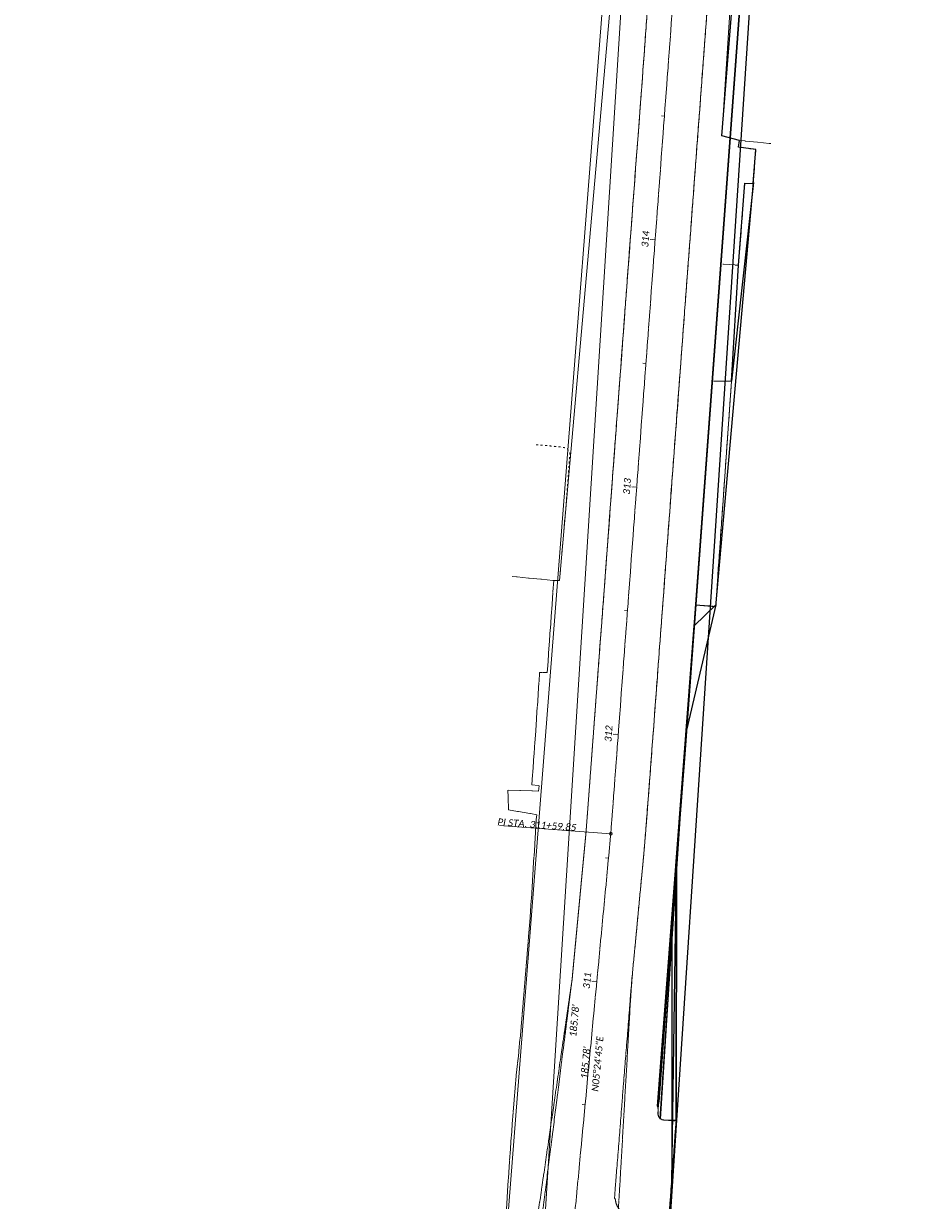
# Model space of a CAD drawing. Extents: x 219352 to 221146, y 361458 to 364237.
# Tile 8 of 12: x 220360 to 220724, y 362469 to 362944. Entities that reach past the tile are written whole.
import ezdxf

# ---------------------------------------------------------------- set-up
doc = ezdxf.new("R2010")
doc.units = 0
doc.header["$MEASUREMENT"] = 0
doc.linetypes.add('cl', pattern=[4.99999, 0.09375, -0.09375, 4.624991, -0.09375, 0.09375])
doc.linetypes.add('DGN Style 5', pattern=[1.822349, 0.781007, -1.041343])
for name, color, linetype, lineweight in [('GE_P_Alignment', 7, 'cl', 13), ('GE_P_Alignment_100_Bearings', 7, 'Continuous', 0), ('GE_P_Alignment_100_Cardinal_Points', 7, 'Continuous', 0), ('GE_P_Alignment_100_Distances', 7, 'Continuous', 0), ('GE_P_Alignment_100_Stations', 7, 'Continuous', 0), ('GE_P_Alignment_500_Bearings', 7, 'Continuous', 0), ('GE_P_Alignment_500_Cardinal_Points', 7, 'Continuous', 0), ('GE_P_Alignment_500_Distances', 7, 'Continuous', 0), ('GE_P_Alignment_500_Stations', 7, 'Continuous', 0), ('PV_X_Driveway', 7, 'DGN Style 5', 0), ('SC_Scratch10', 7, 'Continuous', 0)]:
    doc.layers.add(name, color=color, linetype=linetype, lineweight=lineweight)
doc.layers.add('SC_Scratch1', color=7, linetype='Continuous', lineweight=0, plot=False)
doc.styles.add('~P_Label - CenterBottom', font='calibrii.ttf', dxfattribs={"height": 0.14})
doc.styles.add('~P_Label - CenterDescender', font='calibrii.ttf', dxfattribs={"height": 0.14})
doc.styles.add('~P_Label - CenterTop', font='calibrii.ttf', dxfattribs={"height": 0.14})

# ---------------------------------------------------------------- blocks, each defined once
blk = doc.blocks.new('DrawLeaderAnnotation_29')
at = {"layer": 'GE_P_Alignment_500_Cardinal_Points'}
blk.add_line((0, 0), (-2.25, 0), dxfattribs=at)
blk.add_arc((0, 0), 0.03, 0, 360, dxfattribs=at)
blk = doc.blocks.new('DrawLineAnnotationDirectionLength_3')
at = {"layer": 'GE_P_Alignment_500_Stations'}
blk.add_line((0, 0), (-0.06, 0), dxfattribs=at)
blk = doc.blocks.new('DrawLeaderAnnotation_38')
at = {"layer": 'GE_P_Alignment_100_Cardinal_Points'}
blk.add_line((0, 0), (-2.25, 0), dxfattribs=at)
blk.add_arc((0, 0), 0.03, 0, 360, dxfattribs=at)
blk = doc.blocks.new('DrawLineAnnotationDirectionLength')
at = {"layer": 'GE_P_Alignment_100_Stations'}
blk.add_line((0, 0), (-0.1, 0), dxfattribs=at)
blk = doc.blocks.new('DrawLineAnnotationDirectionLength_1')
at = {"layer": 'GE_P_Alignment_100_Stations'}
blk.add_line((0, 0), (-0.06, 0), dxfattribs=at)

msp = doc.modelspace()

# ---------------------------------------------------------------- linework, layer by layer
for p, q in [((220606.11, 362243.12), (220684.52, 363442.47)), ((220684.52, 363442.47), (220615.71, 362509.09)), ((220624.82, 362631.32), (220684.52, 363442.47)), ((220684.52, 363442.47), (220626.15, 362649.27)), ((220641.07, 362898.72), (220684.52, 363442.47)), ((220648.26, 362896.8), (220641.07, 362898.72)), ((220647.83, 362894.02), (220648.26, 362896.8)), ((220654.81, 362893.19), (220647.83, 362894.02)), ((220653.82, 362879.4), (220654.81, 362893.19)), ((220638.7, 362708.88), (220653.85, 362879.85)), ((220653.85, 362879.85), (220645.02, 362799.67)), ((220647.88, 362846.46), (220650.36, 362879.59)), ((220650.36, 362879.59), (220653.82, 362879.4)), ((220645.02, 362799.67), (220647.88, 362846.46)), ((220638.7, 362709.51), (220626.88, 362659.06)), ((220626.88, 362659.06), (220630.64, 362709.49)), ((220630.02, 362701.13), (220638.7, 362709.51)), ((220630.64, 362709.49), (220638.7, 362708.88)), ((220615.19, 362507.4), (220630.02, 362701.13)), ((220626.15, 362649.27), (220615.19, 362507.4)), ((220616.32, 362502.25), (220624.82, 362631.32)), ((220622.88, 362604.84), (220616.32, 362502.25)), ((220621, 362477.12), (220622.88, 362604.84)), ((220622.88, 362604.84), (220622.7, 362501.72)), ((220622.7, 362501.72), (220622.88, 362604.84)), ((220615.71, 362509.09), (220620.96, 362579.91)), ((220620.96, 362579.91), (220621, 362477.12)), ((220615.41, 362504.1), (220615.41, 362505.1))]:
    msp.add_line(p, q)
at = {"layer": 'GE_P_Alignment', "flags": 128}
msp.add_lwpolyline([(220519.79, 361460.55), (220552.88, 361901.39), (220570.01, 362081.26, 0.023215), (220571.8, 362118.35), (220572.17, 362293.91, -0.023102), (220578.85, 362432.29), (220596.38, 362617.24), (220663.15, 363512.27), (220682.03, 363718.4), (220724.41, 364197.12)], format="xyb", dxfattribs=at)
at = {"layer": 'PV_X_Driveway'}
msp.add_rational_spline([(220575.71, 362719.33), (220577, 362734.44), (220578.29, 362749.55), (220579.06, 362760.03), (220579.83, 362770.51), (220579.55, 362771.86), (220578.5, 362772.75), (220577.35, 362772.99), (220576.19, 362773.22), (220571.19, 362773.68), (220566.19, 362774.13)], [1, 1, 1, 1, 1, 0.947302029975, 1, 1, 1, 1, 1], degree=2, knots=[0, 0, 0, 0.2, 0.2, 0.4, 0.4, 0.6, 0.6, 0.8, 0.8, 1, 1, 1], dxfattribs=at)
at = {"layer": 'SC_Scratch1', "color": 1, "linetype": 'cl', "lineweight": 13}
msp.add_line((220555.18, 362626.91), (220554.83, 362634.86), dxfattribs=at)
at = {"layer": 'SC_Scratch1', "color": 1, "linetype": 'cl', "lineweight": 13, "flags": 128}
for points in [[(220641.59, 362846.95), (220647.88, 362846.46), (220650.36, 362879.59), (220653.82, 362879.4), (220654.81, 362893.19), (220647.83, 362894.02), (220648.26, 362896.8), (220660.9, 362895.52)], [(220554.83, 362634.86), (220567.24, 362634.42), (220567.45, 362636.61), (220564.51, 362636.9), (220565.68, 362652.52), (220567.69, 362682.29), (220570.73, 362682.29), (220571.06, 362686.6), (220573.39, 362719.33), (220556.55, 362721.02)], [(220548.97, 362401.87), (220551.9, 362425.19), (220552.11, 362427.73), (220555.49, 362485.14), (220558.19, 362519.47), (220559.13, 362527.53), (220560.7, 362544.5), (220563.39, 362577.56), (220564.51, 362592.82), (220566.29, 362622.53), (220566.62, 362624.87), (220555.18, 362626.91)]]:
    msp.add_lwpolyline(points, dxfattribs=at)
at = {"layer": 'SC_Scratch1', "color": 1, "linetype": 'cl', "lineweight": 13}
for points, weights, knots in [([(220359.67, 362136.33), (220359.87, 362136.4), (220360.27, 362136.54), (220360.88, 362136.76), (220361.49, 362136.98), (220362.1, 362137.19), (220362.7, 362137.41), (220363.31, 362137.62), (220363.92, 362137.83), (220364.53, 362138.04), (220365.14, 362138.25), (220365.75, 362138.46), (220366.36, 362138.67), (220366.97, 362138.88), (220367.58, 362139.08), (220368.19, 362139.29), (220368.8, 362139.49), (220369.41, 362139.69), (220370.02, 362139.9), (220370.64, 362140.1), (220371.25, 362140.3), (220371.66, 362140.43), (220371.86, 362140.49), (220387.54, 362145.53), (220403.21, 362150.57), (220418.89, 362155.61), (220419.93, 362155.94), (220422, 362156.61), (220425.12, 362157.57), (220428.25, 362158.5), (220431.39, 362159.41), (220434.53, 362160.29), (220437.68, 362161.14), (220440.84, 362161.96), (220444, 362162.76), (220447.17, 362163.53), (220450.35, 362164.27), (220453.53, 362164.98), (220456.72, 362165.67), (220459.91, 362166.33), (220463.11, 362166.95), (220466.31, 362167.56), (220469.52, 362168.13), (220472.73, 362168.67), (220475.95, 362169.19), (220479.17, 362169.68), (220481.32, 362169.98), (220482.39, 362170.13), (220495.41, 362171.92), (220508.42, 362173.7), (220521.44, 362175.49), (220542.18, 362178.33), (220555.96, 362194.1), (220556.01, 362215.03), (220556.06, 362241.34), (220556.11, 362267.64), (220556.17, 362293.95), (220556.22, 362319.06), (220556.9, 362344.16), (220558.2, 362369.23), (220558.29, 362370.31), (220558.47, 362372.46), (220558.75, 362375.68), (220559.03, 362378.91), (220559.32, 362382.14), (220559.62, 362385.36), (220559.93, 362388.58), (220560.24, 362391.8), (220560.56, 362395.03), (220560.89, 362398.25), (220561.22, 362401.47), (220561.56, 362404.68), (220561.91, 362407.9), (220562.27, 362411.12), (220562.63, 362414.33), (220563, 362417.55), (220563.37, 362420.76), (220563.75, 362423.97), (220564.14, 362427.19), (220564.54, 362430.4), (220564.8, 362432.54), (220564.94, 362433.61), (220570.22, 362475.27), (220575.5, 362516.94), (220580.78, 362558.61), (220582.66, 362578.44), (220584.53, 362598.26), (220586.41, 362618.09), (220595, 362733.12), (220603.58, 362848.15), (220612.16, 362963.18), (220612.73, 362993.22), (220613.3, 363023.27), (220613.87, 363053.31), (220615.12, 363074.61), (220616.38, 363095.9), (220617.63, 363117.2), (220627.49, 363249.33), (220637.35, 363381.46), (220647.21, 363513.59), (220651.45, 363559.91), (220655.69, 363606.24), (220659.93, 363652.56)], [1, 1, 1, 1, 1, 1, 1, 1, 1, 1, 1, 1, 1, 1, 1, 1, 1, 1, 1, 1, 1, 1, 1, 1, 1, 1, 1, 1, 1, 1, 1, 1, 1, 1, 1, 1, 1, 1, 1, 1, 1, 1, 1, 1, 1, 1, 1, 1, 1, 1, 1, 0.836193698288, 0.836193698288, 1, 1, 1, 1, 0.999794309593, 0.999794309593, 1, 1, 1, 1, 1, 1, 1, 1, 1, 1, 1, 1, 1, 1, 1, 1, 1, 1, 1, 1, 1, 1, 1, 1, 1, 1, 1, 1, 1, 1, 1, 1, 1, 1, 1, 1, 1, 1, 1, 1, 1, 1, 1, 1], [0, 0, 0, 0, 0.003334, 0.006668, 0.010003, 0.013337, 0.01667, 0.020004, 0.023338, 0.026671, 0.030005, 0.033338, 0.036672, 0.040005, 0.043338, 0.046671, 0.050004, 0.053337, 0.056669, 0.060002, 0.063334, 0.066667, 0.066667, 0.066667, 0.133333, 0.133333, 0.133333, 0.136672, 0.140009, 0.143346, 0.146683, 0.150019, 0.153355, 0.15669, 0.160025, 0.163359, 0.166692, 0.170025, 0.173358, 0.17669, 0.180021, 0.183353, 0.186683, 0.190013, 0.193343, 0.196672, 0.2, 0.2, 0.2, 0.266667, 0.266667, 0.266667, 0.333333, 0.333333, 0.333333, 0.4, 0.4, 0.4, 0.466667, 0.466667, 0.466667, 0.470002, 0.473337, 0.476672, 0.480007, 0.483342, 0.486676, 0.49001, 0.493344, 0.496678, 0.500011, 0.503344, 0.506677, 0.51001, 0.513343, 0.516675, 0.520007, 0.523339, 0.526671, 0.530002, 0.533333, 0.533333, 0.533333, 0.6, 0.6, 0.6, 0.666667, 0.666667, 0.666667, 0.733333, 0.733333, 0.733333, 0.8, 0.8, 0.8, 0.866667, 0.866667, 0.866667, 0.933333, 0.933333, 0.933333, 1, 1, 1, 1]), ([(220719.43, 362204.03), (220700.13, 362201.02), (220680.84, 362198), (220661.54, 362194.98), (220626.7, 362189.54), (220599.47, 362211.94), (220598.09, 362247.17), (220597.48, 362262.73), (220596.86, 362278.3), (220596.25, 362293.86), (220596.2, 362295.09), (220596.11, 362297.53), (220595.98, 362301.2), (220595.85, 362304.87), (220595.74, 362308.54), (220595.63, 362312.21), (220595.54, 362315.88), (220595.45, 362319.55), (220595.37, 362323.22), (220595.3, 362326.89), (220595.24, 362330.56), (220595.19, 362334.24), (220595.15, 362337.91), (220595.12, 362341.59), (220595.09, 362345.26), (220595.08, 362348.94), (220595.07, 362352.61), (220595.08, 362356.29), (220595.09, 362359.96), (220595.11, 362363.64), (220595.14, 362366.09), (220595.15, 362367.32), (220595.16, 362368.37), (220595.19, 362370.48), (220595.25, 362373.64), (220595.31, 362376.8), (220595.38, 362379.96), (220595.46, 362383.12), (220595.54, 362386.28), (220595.63, 362389.44), (220595.73, 362392.6), (220595.83, 362395.76), (220595.94, 362398.92), (220596.06, 362402.08), (220596.18, 362405.24), (220596.31, 362408.41), (220596.45, 362411.57), (220596.59, 362414.73), (220596.74, 362417.89), (220596.9, 362421.05), (220597.06, 362424.21), (220597.23, 362427.37), (220597.35, 362429.48), (220597.41, 362430.53), (220599.83, 362472.47), (220602.25, 362514.41), (220604.67, 362556.35), (220606.56, 362576.25), (220608.44, 362596.16), (220610.33, 362616.06), (220618.92, 362731.17), (220627.5, 362846.29), (220636.09, 362961.4), (220638.99, 362991.27), (220641.89, 363021.13), (220644.78, 363051), (220646.63, 363075.8), (220648.48, 363100.59), (220650.33, 363125.39)], [1, 1, 1, 1, 0.776687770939, 0.776687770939, 1, 1, 1, 1, 1, 1, 1, 1, 1, 1, 1, 1, 1, 1, 1, 1, 1, 1, 1, 1, 1, 1, 1, 1, 1, 1, 1, 1, 1, 1, 1, 1, 1, 1, 1, 1, 1, 1, 1, 1, 1, 1, 1, 1, 1, 1, 1, 1, 1, 1, 1, 1, 1, 1, 1, 1, 1, 1, 1, 1, 1, 1, 1], [0, 0, 0, 0, 0.1, 0.1, 0.1, 0.2, 0.2, 0.2, 0.3, 0.3, 0.3, 0.304995, 0.309991, 0.314987, 0.319983, 0.32498, 0.329978, 0.334976, 0.339975, 0.344974, 0.349974, 0.354974, 0.359975, 0.364976, 0.369978, 0.37498, 0.379983, 0.384987, 0.389991, 0.394995, 0.4, 0.4, 0.4, 0.404996, 0.409993, 0.41499, 0.419987, 0.424985, 0.429983, 0.434982, 0.439981, 0.44498, 0.44998, 0.45498, 0.459981, 0.464982, 0.469983, 0.474985, 0.479987, 0.48499, 0.489993, 0.494996, 0.5, 0.5, 0.5, 0.6, 0.6, 0.6, 0.7, 0.7, 0.7, 0.8, 0.8, 0.8, 0.9, 0.9, 0.9, 1, 1, 1, 1])]:
    msp.add_rational_spline(points, weights, degree=3, knots=knots, dxfattribs=at)
msp.add_open_spline([(220604.98, 362269.51), (220606.04, 362285.72), (220607.09, 362301.92), (220608.14, 362318.12), (220610.14, 362342.65), (220612.15, 362367.17), (220614.15, 362391.69), (220614.47, 362394.45), (220614.8, 362397.21), (220615.12, 362399.97), (220617.64, 362433.8), (220620.15, 362467.63), (220622.66, 362501.46), (220621.17, 362501.57), (220619.68, 362501.67), (220618.19, 362501.78), (220617.84, 362501.8), (220616.86, 362501.84), (220615.42, 362503.13), (220615.36, 362504.35), (220615.41, 362505.04), (220615.93, 362512.02), (220616.45, 362519), (220616.97, 362525.97), (220617.58, 362534.19), (220618.19, 362542.41), (220618.81, 362550.62), (220619.52, 362560.37), (220620.24, 362570.12), (220620.96, 362579.87), (220621.62, 362588.43), (220622.28, 362597), (220622.94, 362605.57), (220623.57, 362614.15), (220624.19, 362622.73), (220624.82, 362631.32), (220625.5, 362640.56), (220626.19, 362649.81), (220626.88, 362659.06), (220627.54, 362667.86), (220628.2, 362676.67), (220628.86, 362685.48), (220629.45, 362693.48), (220630.05, 362701.48), (220630.64, 362709.49), (220633.31, 362709.29), (220635.98, 362709.09), (220638.65, 362708.89), (220640.78, 362739.15), (220642.9, 362769.41), (220645.02, 362799.67), (220642.59, 362799.71), (220640.16, 362799.75), (220637.73, 362799.78)], degree=3, knots=[0, 0, 0, 0, 0.03125, 0.03125, 0.03125, 0.0625, 0.0625, 0.0625, 0.125, 0.125, 0.125, 0.1875, 0.1875, 0.1875, 0.25, 0.25, 0.25, 0.262659, 0.28932, 0.3125, 0.3125, 0.3125, 0.375, 0.375, 0.375, 0.4375, 0.4375, 0.4375, 0.5, 0.5, 0.5, 0.5625, 0.5625, 0.5625, 0.625, 0.625, 0.625, 0.6875, 0.6875, 0.6875, 0.75, 0.75, 0.75, 0.8125, 0.8125, 0.8125, 0.875, 0.875, 0.875, 0.9375, 0.9375, 0.9375, 1, 1, 1, 1], dxfattribs=at)
at = {"layer": 'SC_Scratch10', "flags": 128}
for points in [[(220573.39, 362719.33), (220575.71, 362719.33), (220605.02, 363051.24), (220610.96, 363156.24), (220617.48, 363225.17), (220639.08, 363505.31), (220648.32, 363629.49)], [(220499.05, 361587.39), (220510.08, 361591.64), (220525.87, 361802.05), (220537.5, 361947.98), (220541.47, 362010.88), (220631.67, 363446.41), (220538.01, 362247.29), (220547.06, 362103.67), (220546.95, 362107.22)], [(220615.74, 362408.19), (220621, 362477.12), (220622.58, 362500.41), (220622.7, 362501.72), (220617.16, 362501.92), (220616.32, 362502.25), (220615.76, 362503.06), (220615.41, 362504.1), (220615.49, 362506.1), (220615.19, 362507.4), (220618.61, 362547.99), (220622.88, 362604.84), (220626.88, 362659.06), (220630.64, 362709.49), (220638.7, 362708.88), (220638.7, 362709.51), (220645.02, 362799.67), (220647.88, 362846.46), (220650.36, 362879.59), (220653.82, 362879.4), (220654.81, 362893.19), (220647.83, 362894.02), (220648.26, 362896.8), (220641.07, 362898.72), (220646.21, 362977.69)]]:
    msp.add_lwpolyline(points, dxfattribs=at)
at = {"layer": 'SC_Scratch10', "color": 1, "linetype": 'cl', "lineweight": 13}
for points, weights, knots in [([(220359.67, 362136.33), (220359.87, 362136.39), (220360.28, 362136.53), (220360.89, 362136.74), (220361.5, 362136.94), (220362.11, 362137.14), (220362.73, 362137.34), (220363.34, 362137.55), (220363.95, 362137.75), (220364.57, 362137.94), (220365.18, 362138.14), (220365.79, 362138.34), (220366.41, 362138.53), (220367.02, 362138.73), (220367.64, 362138.92), (220368.25, 362139.11), (220368.87, 362139.3), (220369.48, 362139.49), (220370.1, 362139.68), (220370.72, 362139.87), (220371.33, 362140.06), (220371.74, 362140.18), (220371.95, 362140.24), (220387.74, 362144.93), (220403.54, 362149.63), (220419.33, 362154.32), (220420.36, 362154.62), (220422.43, 362155.24), (220425.53, 362156.12), (220428.63, 362156.98), (220431.75, 362157.81), (220434.87, 362158.61), (220437.99, 362159.39), (220441.12, 362160.14), (220444.26, 362160.86), (220447.4, 362161.56), (220450.54, 362162.22), (220453.69, 362162.86), (220456.85, 362163.47), (220460.01, 362164.06), (220463.17, 362164.61), (220466.34, 362165.14), (220469.51, 362165.64), (220472.68, 362166.12), (220475.86, 362166.56), (220479.03, 362166.98), (220481.16, 362167.24), (220521.18, 362173.46), (220522.5, 362173.79), (220523.82, 362174.13), (220525.15, 362174.47), (220543.64, 362179.16), (220555.34, 362194.23), (220555.31, 362213.3), (220555.26, 362240.19), (220555.22, 362267.07), (220555.17, 362293.95), (220555.1, 362335.94), (220556.93, 362377.9), (220560.65, 362419.73), (220560.69, 362419.96), (220560.75, 362420.43), (220560.85, 362421.14), (220560.94, 362421.85), (220561.04, 362422.55), (220561.14, 362423.26), (220561.23, 362423.96), (220561.33, 362424.67), (220561.43, 362425.37), (220561.53, 362426.08), (220561.63, 362426.78), (220561.72, 362427.48), (220561.82, 362428.19), (220561.92, 362428.89), (220562.02, 362429.6), (220562.12, 362430.3), (220562.22, 362431.01), (220562.32, 362431.71), (220562.43, 362432.42), (220562.53, 362433.12), (220562.6, 362433.59), (220562.63, 362433.83), (220568.68, 362475.42), (220574.73, 362517.01), (220580.78, 362558.61), (220582.66, 362578.44), (220584.53, 362598.26), (220586.41, 362618.09), (220595, 362733.12), (220603.58, 362848.15), (220612.16, 362963.18), (220612.73, 362993.22), (220613.3, 363023.27), (220613.87, 363053.31), (220615.12, 363074.61), (220616.38, 363095.9), (220617.63, 363117.2), (220627.49, 363249.33), (220637.35, 363381.46), (220647.21, 363513.59), (220651.45, 363559.91), (220655.69, 363606.24), (220659.93, 363652.56)], [1, 1, 1, 1, 1, 1, 1, 1, 1, 1, 1, 1, 1, 1, 1, 1, 1, 1, 1, 1, 1, 1, 1, 1, 1, 1, 1, 1, 1, 1, 1, 1, 1, 1, 1, 1, 1, 1, 1, 1, 1, 1, 1, 1, 1, 1, 1, 1, 1, 1, 1, 0.859191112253, 0.859191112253, 1, 1, 1, 1, 0.999316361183, 0.999316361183, 1, 1, 1, 1, 1, 1, 1, 1, 1, 1, 1, 1, 1, 1, 1, 1, 1, 1, 1, 1, 1, 1, 1, 1, 1, 1, 1, 1, 1, 1, 1, 1, 1, 1, 1, 1, 1, 1, 1, 1, 1, 1, 1, 1], [0, 0, 0, 0, 0.003335, 0.006671, 0.010006, 0.01334, 0.016675, 0.020009, 0.023343, 0.026677, 0.030011, 0.033344, 0.036678, 0.040011, 0.043343, 0.046676, 0.050008, 0.05334, 0.056672, 0.060004, 0.063335, 0.066667, 0.066667, 0.066667, 0.133333, 0.133333, 0.133333, 0.136677, 0.14002, 0.143362, 0.146702, 0.150042, 0.15338, 0.156717, 0.160053, 0.163388, 0.166722, 0.170055, 0.173387, 0.176717, 0.180047, 0.183375, 0.186702, 0.190028, 0.193353, 0.196677, 0.2, 0.2, 0.2, 0.266667, 0.266667, 0.266667, 0.333333, 0.333333, 0.333333, 0.4, 0.4, 0.4, 0.466667, 0.466667, 0.466667, 0.470001, 0.473335, 0.476669, 0.480002, 0.483336, 0.48667, 0.490004, 0.493337, 0.49667, 0.500004, 0.503337, 0.50667, 0.510004, 0.513337, 0.51667, 0.520002, 0.523335, 0.526668, 0.530001, 0.533333, 0.533333, 0.533333, 0.6, 0.6, 0.6, 0.666667, 0.666667, 0.666667, 0.733333, 0.733333, 0.733333, 0.8, 0.8, 0.8, 0.866667, 0.866667, 0.866667, 0.933333, 0.933333, 0.933333, 1, 1, 1, 1]), ([(220719.43, 362204.03), (220695.22, 362200.25), (220671, 362196.46), (220646.78, 362192.68), (220614.1, 362187.57), (220588.99, 362209.11), (220589.06, 362242.18), (220589.1, 362259.41), (220589.13, 362276.65), (220589.17, 362293.88), (220589.17, 362296.6), (220589.19, 362299.33), (220589.21, 362302.05), (220589.23, 362304.78), (220590.31, 362307.29), (220592.27, 362309.18), (220592.28, 362309.19), (220592.45, 362309.35), (220592.79, 362309.68), (220593.29, 362310.16), (220593.8, 362310.65), (220594.31, 362311.13), (220594.81, 362311.62), (220595.32, 362312.11), (220595.83, 362312.59), (220596.18, 362312.92), (220596.35, 362313.1), (220596.37, 362313.11), (220598.32, 362314.97), (220599.4, 362317.44), (220599.46, 362320.14), (220600.33, 362363.91), (220603.15, 362407.6), (220607.92, 362451.12), (220608.22, 362453.85), (220607.43, 362456.47), (220605.68, 362458.59), (220603.88, 362460.77), (220602.07, 362462.95), (220600.27, 362465.13), (220598.59, 362467.16), (220597.8, 362469.67), (220598.01, 362472.29), (220600.23, 362500.31), (220602.45, 362528.33), (220604.67, 362556.35), (220606.56, 362576.25), (220608.44, 362596.16), (220610.33, 362616.06), (220618.92, 362731.17), (220627.5, 362846.29), (220636.09, 362961.4), (220638.99, 362991.27), (220641.89, 363021.13), (220644.78, 363051), (220646.63, 363075.8), (220648.48, 363100.59), (220650.33, 363125.39)], [1, 1, 1, 1, 0.766298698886, 0.766298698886, 1, 1, 1, 1, 0.999997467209, 0.999997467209, 1, 0.947770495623, 0.947770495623, 1, 1, 1, 1, 1, 1, 1, 1, 1, 1, 1, 1, 1, 0.94883529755, 0.94883529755, 1, 0.999337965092, 0.999337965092, 1, 0.947375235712, 0.947375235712, 1, 1, 1, 1, 0.951195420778, 0.951195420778, 1, 1, 1, 1, 1, 1, 1, 1, 1, 1, 1, 1, 1, 1, 1, 1], [0, 0, 0, 0, 0.0625, 0.0625, 0.0625, 0.125, 0.125, 0.125, 0.1875, 0.1875, 0.1875, 0.25, 0.25, 0.25, 0.3125, 0.3125, 0.3125, 0.312597, 0.320342, 0.328086, 0.335829, 0.34357, 0.35131, 0.359049, 0.366786, 0.374522, 0.375, 0.375, 0.375, 0.4375, 0.4375, 0.4375, 0.5, 0.5, 0.5, 0.5625, 0.5625, 0.5625, 0.625, 0.625, 0.625, 0.6875, 0.6875, 0.6875, 0.75, 0.75, 0.75, 0.8125, 0.8125, 0.8125, 0.875, 0.875, 0.875, 0.9375, 0.9375, 0.9375, 1, 1, 1, 1])]:
    msp.add_rational_spline(points, weights, degree=3, knots=knots, dxfattribs=at)

# ---------------------------------------------------------------- block references
at = {"layer": 'GE_P_Alignment_100_Cardinal_Points', "xscale": 20, "yscale": 20, "zscale": 20, "rotation": 355.7332755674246}
msp.add_blockref('DrawLeaderAnnotation_38', (220596.38, 362617.24), dxfattribs=at)
at = {"layer": 'GE_P_Alignment_100_Stations', "xscale": 20, "yscale": 20, "zscale": 20}
for name, p, rotation in [('DrawLineAnnotationDirectionLength_1', (220617.97, 362906.6), 355.7332755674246), ('DrawLineAnnotationDirectionLength', (220614.25, 362856.73), 355.7332755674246), ('DrawLineAnnotationDirectionLength_1', (220610.53, 362806.87), 355.7332755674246), ('DrawLineAnnotationDirectionLength', (220606.81, 362757.01), 355.7332755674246), ('DrawLineAnnotationDirectionLength_1', (220603.09, 362707.15), 355.7332755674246), ('DrawLineAnnotationDirectionLength', (220599.37, 362657.29), 355.7332755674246), ('DrawLineAnnotationDirectionLength_1', (220595.45, 362607.44), 354.5875127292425), ('DrawLineAnnotationDirectionLength', (220590.73, 362557.67), 354.5875127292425), ('DrawLineAnnotationDirectionLength_1', (220586.02, 362507.89), 354.5875127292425)]:
    msp.add_blockref(name, p, dxfattribs=dict(at, rotation=rotation))
at = {"layer": 'GE_P_Alignment_500_Cardinal_Points', "xscale": 20, "yscale": 20, "zscale": 20, "rotation": 355.7332755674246}
msp.add_blockref('DrawLeaderAnnotation_29', (220596.38, 362617.24), dxfattribs=at)
at = {"layer": 'GE_P_Alignment_500_Stations', "xscale": 20, "yscale": 20, "zscale": 20}
for p, rotation in [((220614.25, 362856.73), 355.7332755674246), ((220606.81, 362757.01), 355.7332755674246), ((220599.37, 362657.29), 355.7332755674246), ((220590.73, 362557.67), 354.5875127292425)]:
    msp.add_blockref('DrawLineAnnotationDirectionLength_3', p, dxfattribs=dict(at, rotation=rotation))

# ---------------------------------------------------------------- texts
at = {"layer": 'GE_P_Alignment_100_Bearings', "insert": (220589.61, 362524.58), "char_height": 2.8, "attachment_point": 2, "rotation": 84.5875, "line_spacing_factor": 0.9, "style": '~P_Label - CenterTop'}
msp.add_mtext('N05°24\'45"E', dxfattribs=at)
at = {"layer": 'GE_P_Alignment_100_Cardinal_Points', "insert": (220566.46, 362619.48), "char_height": 2.8, "attachment_point": 8, "rotation": 355.7333, "line_spacing_factor": 0.9, "style": '~P_Label - CenterDescender'}
msp.add_mtext('PI STA. 311+59.85', dxfattribs=at)
at = {"layer": 'GE_P_Alignment_100_Distances', "insert": (220587.62, 362524.77), "char_height": 2.8, "attachment_point": 8, "rotation": 84.5875, "line_spacing_factor": 0.9, "style": '~P_Label - CenterDescender'}
msp.add_mtext("185.78'", dxfattribs=at)
at = {"layer": 'GE_P_Alignment_100_Stations', "char_height": 2.8, "attachment_point": 8, "line_spacing_factor": 0.9, "style": '~P_Label - CenterBottom'}
for s, insert, rotation in [('314', (220611.75, 362856.92), 85.7333), ('313', (220604.31, 362757.2), 85.7333), ('312', (220596.87, 362657.47), 85.7333), ('311', (220588.24, 362557.9), 84.5875)]:
    msp.add_mtext(s, dxfattribs=dict(at, insert=insert, rotation=rotation))
at = {"layer": 'GE_P_Alignment_500_Bearings', "insert": (220589.61, 362524.58), "char_height": 2.8, "attachment_point": 2, "rotation": 84.5875, "line_spacing_factor": 0.9, "style": '~P_Label - CenterTop'}
msp.add_mtext('N05°24\'45"E', dxfattribs=at)
at = {"layer": 'GE_P_Alignment_500_Cardinal_Points', "insert": (220566.46, 362619.48), "char_height": 2.8, "attachment_point": 8, "rotation": 355.7333, "line_spacing_factor": 0.9, "style": '~P_Label - CenterDescender'}
msp.add_mtext('PI STA. 311+59.85', dxfattribs=at)
at = {"layer": 'GE_P_Alignment_500_Distances', "insert": (220583.1, 362541.72), "char_height": 2.8, "attachment_point": 8, "rotation": 84.5875, "line_spacing_factor": 0.9, "style": '~P_Label - CenterDescender'}
msp.add_mtext("185.78'", dxfattribs=at)

doc.saveas('drawing.dxf')
